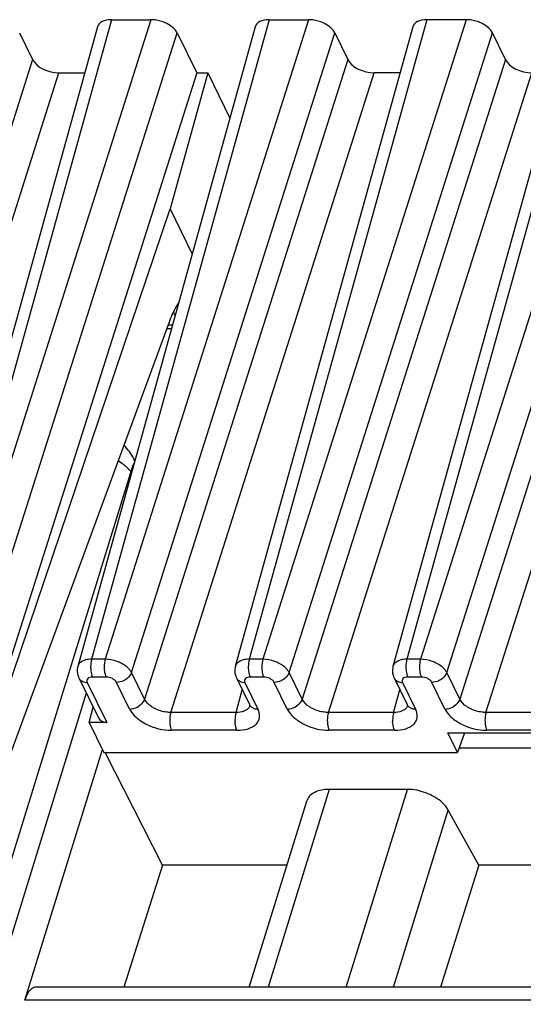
# Model space of a CAD drawing. Header units: millimetres. Extents: x 0 to 841, y 0 to 594.
# Tile 164 of 237: x 558 to 569, y 147 to 170. Entities that reach past the tile are written whole.
import ezdxf

# ---------------------------------------------------------------- set-up
doc = ezdxf.new("R2010")
doc.units = ezdxf.units.MM
doc.header["$LTSCALE"] = 46.255
doc.layers.get('0').update_dxf_attribs({"linetype": 'CONTINUOUS'})

msp = doc.modelspace()

# ---------------------------------------------------------------- linework, layer by layer
at = {"color": 9, "linetype": 'CONTINUOUS'}
for p, q in [((559.78754, 169.74045), (555.63789, 154.80576)), ((560.70874, 169.74045), (555.95442, 154.80576)), ((563.47179, 169.74045), (559.32214, 154.80576)), ((564.39299, 169.74045), (559.63867, 154.80576)), ((567.15603, 169.74045), (563.00638, 154.80576)), ((568.07723, 169.74045), (563.32291, 154.80576)), ((570.84028, 169.74045), (566.69063, 154.80576)), ((571.76148, 169.74045), (567.00716, 154.80576)), ((556.56738, 154.495), (561.3217, 169.42969)), ((560.25163, 154.495), (565.00595, 169.42969)), ((563.93587, 154.495), (568.69019, 169.42969)), ((567.62011, 154.495), (572.37443, 169.42969)), ((557.94255, 168.80799), (553.18823, 153.8733)), ((565.31104, 168.80799), (560.55671, 153.8733)), ((568.99528, 168.80799), (564.24096, 153.8733)), ((572.67952, 168.80799), (567.9252, 153.8733)), ((553.80118, 153.56254), (558.55551, 168.49723)), ((561.16967, 153.56254), (565.92399, 168.49723)), ((564.85392, 153.56254), (569.60824, 168.49723)), ((568.53816, 153.56254), (573.29248, 168.49723)), ((561.20929, 162.60497), (561.107, 162.60497)), ((560.29389, 159.34524), (560.29378, 159.3449)), ((559.63867, 154.80576), (559.32214, 154.80576)), ((563.32291, 154.80576), (563.00638, 154.80576)), ((567.00716, 154.80576), (566.69063, 154.80576)), ((559.65882, 154.38841), (559.34228, 154.38841)), ((560.55671, 153.8733), (560.25163, 154.495)), ((563.34306, 154.38841), (563.02652, 154.38841)), ((564.24096, 153.8733), (563.93587, 154.495)), ((567.02731, 154.38841), (566.71077, 154.38841)), ((567.9252, 153.8733), (567.62011, 154.495)), ((559.2191, 154.26411), (559.67825, 153.32845)), ((560.20909, 153.6424), (559.904, 154.26411)), ((562.69554, 153.56254), (562.84226, 154.09058)), ((562.90334, 154.26411), (563.20843, 153.6424)), ((563.89333, 153.6424), (563.58824, 154.26411)), ((566.37979, 153.56254), (566.52651, 154.09058)), ((566.58758, 154.26411), (566.89268, 153.6424)), ((567.57758, 153.6424), (567.27248, 154.26411)), ((559.19581, 154.01358), (542.42609, 99.74675)), ((562.69554, 153.56254), (561.16967, 153.56254)), ((566.37979, 153.56254), (564.85392, 153.56254)), ((570.06403, 153.56254), (568.53816, 153.56254)), ((562.71569, 153.14519), (561.18982, 153.14519)), ((566.39993, 153.14519), (564.87406, 153.14519)), ((570.08418, 153.14519), (568.55831, 153.14519)), ((564.87154, 151.76549), (563.44432, 147.147)), ((565.2739, 147.147), (566.70112, 151.76549)), ((566.37892, 147.147), (567.6569, 151.28254)), ((577.6583, 146.84429), (557.76309, 146.84429))]:
    msp.add_line(p, q, dxfattribs=at)
at = {"color": 7, "linetype": 'CONTINUOUS'}
for p, q in [((559.78754, 169.74045), (560.70874, 169.74045)), ((563.47179, 169.74045), (564.39299, 169.74045)), ((568.07723, 169.74045), (567.15603, 169.74045)), ((559.46107, 169.5728), (555.31102, 154.63666)), ((563.14532, 169.5728), (558.99527, 154.63666)), ((566.82956, 169.5728), (562.67951, 154.63666)), ((570.51381, 169.5728), (566.36375, 154.63666)), ((557.63746, 169.42969), (557.94255, 168.80799)), ((561.3217, 169.42969), (561.77929, 168.49723)), ((565.00595, 169.42969), (565.31104, 168.80799)), ((568.99528, 168.80799), (568.69019, 169.42969)), ((561.77929, 168.49723), (557.02497, 153.56254)), ((558.55551, 168.49723), (559.16223, 168.49723)), ((562.03735, 168.49723), (561.15469, 165.32052)), ((561.77929, 168.49723), (562.03735, 168.49723)), ((562.03735, 168.49723), (562.55396, 167.44449)), ((566.53071, 168.49723), (565.92399, 168.49723)), ((557.09421, 153.32845), (561.15469, 165.32052)), ((561.15469, 165.32052), (561.6713, 164.26778)), ((561.1339, 162.67809), (557.43695, 152.63002)), ((561.07969, 162.53074), (561.18866, 162.53074)), ((560.30481, 159.49019), (560.32966, 159.43956)), ((541.77571, 99.42039), (560.29378, 159.3449)), ((559.0224, 154.36694), (559.48086, 153.43271)), ((562.70664, 154.36694), (563.012, 153.7447)), ((566.39089, 154.36694), (566.69624, 153.7447)), ((559.26295, 153.32845), (559.35557, 153.68801)), ((559.67825, 153.32845), (559.26295, 153.32845)), ((559.26295, 153.32845), (559.60569, 152.63002)), ((567.64778, 153.08303), (572.25309, 153.08303)), ((567.87009, 152.63002), (567.64778, 153.08303)), ((568.03676, 153.08303), (567.87009, 152.63002)), ((557.76309, 146.84429), (559.57214, 152.69839)), ((567.91016, 152.73894), (572.42194, 152.73894)), ((559.60569, 152.63002), (567.87009, 152.63002)), ((560.97465, 149.9951), (559.63985, 152.63002)), ((566.70112, 151.76549), (564.87154, 151.76549)), ((563.0047, 147.147), (564.34769, 151.49291)), ((568.37305, 149.9951), (567.6569, 151.28254)), ((560.97465, 149.9951), (560.0776, 147.147)), ((563.88483, 149.9951), (560.97465, 149.9951)), ((568.37305, 149.9951), (567.47498, 147.147)), ((572.41385, 149.9951), (568.37305, 149.9951)), ((577.75184, 147.147), (558.01686, 147.147))]:
    msp.add_line(p, q, dxfattribs=at)
for points in [[(558.99575, 154.6368), (558.98917, 154.60883), (558.98345, 154.56571), (558.98283, 154.52176), (558.98735, 154.47758), (558.997, 154.43385), (559.01168, 154.39124), (559.02295, 154.36625)], [(562.67999, 154.6368), (562.67342, 154.60883), (562.6677, 154.56571), (562.66707, 154.52176), (562.67159, 154.47758), (562.68124, 154.43385), (562.69593, 154.39124), (562.7072, 154.36625)], [(566.36424, 154.6368), (566.35766, 154.60883), (566.35194, 154.56571), (566.35131, 154.52176), (566.35584, 154.47758), (566.36549, 154.43385), (566.38017, 154.39124), (566.39144, 154.36625)], [(563.01255, 153.74396), (563.01456, 153.73967), (563.01899, 153.72816), (563.02039, 153.72292), (563.02052, 153.72255)], [(566.6968, 153.74396), (566.6988, 153.73967), (566.70323, 153.72816), (566.70463, 153.72292), (566.70476, 153.72255)]]:
    msp.add_lwpolyline(points, dxfattribs=at)
for centre, radius, start, end in [((559.38533, 162.12635), 2.0114, 22.01425, 23.244589), ((559.23091, 162.06407), 2.1779, 20.488463, 22.010518), ((559.40708, 159.04965), 1, 26.025403, 48.183138)]:
    msp.add_arc(centre, radius, start, end, dxfattribs=at)
at = {"color": 9, "linetype": 'CONTINUOUS'}
for centre, radius, start, end in [((559.22858, 158.24872), 1.38359, 53.247125, 59.0115), ((560.61225, 159.24593), 0.33349, 150.975445, 162.675133), ((559.83567, 159.25976), 0.52266, 19.63848, 26.007783), ((559.16323, 154.43514), 0.15628, 206.152442, 221.541423), ((562.84747, 154.43514), 0.15628, 206.152442, 221.541423), ((566.53172, 154.43514), 0.15628, 206.152442, 221.541423), ((559.21902, 154.56602), 0.30192, 265.545224, 270.015041), ((562.90326, 154.56602), 0.30192, 265.545224, 270.015041), ((566.58751, 154.56602), 0.30192, 265.545224, 270.015041), ((562.84154, 153.78589), 0.18987, 315.086978, 323.084163), ((563.15256, 153.81345), 0.1563, 206.064344, 221.545431), ((566.52579, 153.78589), 0.18987, 315.086978, 323.084163), ((566.8368, 153.81345), 0.1563, 206.064344, 221.545431)]:
    msp.add_arc(centre, radius, start, end, dxfattribs=at)
at = {"color": 7, "linetype": 'CONTINUOUS'}
for centre, major_axis, ratio, start_param, end_param in [((559.94023, 169.4296), (0.47782, -0.14773), 0.57239492, 2.06604593, 3.15810279), ((560.86115, 169.4296), (0.47774, -0.14756), 0.57268648, 6.77810472, 8.34859646), ((563.62447, 169.4296), (0.47782, -0.14773), 0.57239492, 2.06604593, 3.15810279), ((564.54539, 169.4296), (0.47774, -0.14756), 0.57268648, 6.77810472, 8.34859646), ((567.30872, 169.4296), (0.47782, -0.14773), 0.57239492, 2.06604593, 3.15808391), ((568.22964, 169.4296), (0.47774, -0.14756), 0.57268648, 0.49491942, 2.06541116), ((558.4031, 168.80808), (0.47774, -0.14756), 0.57268648, -2.64667324, -1.0761815), ((565.77159, 168.80808), (0.47774, -0.14756), 0.57268648, 3.63651207, 5.20700381), ((569.45583, 168.80808), (0.47774, -0.14756), 0.57268648, 3.63651207, 5.20700381), ((559.74928, 153.5667), (0.26737, 0.13609), 0.73141292, 3.13092037, 4.10441231)]:
    msp.add_ellipse(centre, major_axis=major_axis, ratio=ratio, start_param=start_param, end_param=end_param, dxfattribs=at)
for points, knots in [([(561.35709, 163.13744), (561.3353, 163.10581), (561.24499, 162.96095), (561.17756, 162.80278), (561.1339, 162.67809)], [0, 0, 0, 0, 0.22524591, 1, 1, 1, 1]), ([(564.87154, 151.76549), (564.82702, 151.76549), (564.67316, 151.75596), (564.51347, 151.70182), (564.43275, 151.62602)], [0, 0, 0, 0, 0.28674265, 1, 1, 1, 1]), ([(567.26739, 151.62602), (567.22313, 151.64839), (567.04386, 151.72606), (566.84687, 151.76549), (566.70112, 151.76549)], [0, 0, 0, 0, 0.25386908, 1, 1, 1, 1]), ([(564.43275, 151.62602), (564.42272, 151.6166), (564.38618, 151.57821), (564.35924, 151.5304), (564.34765, 151.49293)], [0, 0, 0, 0, 0.2596683, 1, 1, 1, 1]), ([(567.6569, 151.28254), (567.638, 151.31651), (567.53677, 151.45993), (567.38851, 151.56482), (567.26739, 151.62602)], [0, 0, 0, 0, 0.22267824, 1, 1, 1, 1]), ([(557.91741, 147.10959), (557.8819, 147.08203), (557.81835, 146.99667), (557.78034, 146.90011), (557.76309, 146.84429)], [0, 0, 0, 0, 0.43482843, 1, 1, 1, 1])]:
    msp.add_open_spline(points, degree=3, knots=knots, dxfattribs=at)
at = {"color": 9, "linetype": 'CONTINUOUS'}
for points, knots in [([(560.17218, 159.25845), (560.16338, 159.26708), (560.12652, 159.30196), (560.08722, 159.33426), (560.05647, 159.35729)], [0, 0, 0, 0, 0.24289759, 1, 1, 1, 1]), ([(559.24432, 154.80038), (559.22332, 154.79757), (559.15049, 154.7837), (559.07817, 154.75097), (559.04072, 154.71303)], [0, 0, 0, 0, 0.28446801, 1, 1, 1, 1]), ([(559.32214, 154.80576), (559.31729, 154.78951), (559.30054, 154.71766), (559.29623, 154.64316), (559.29897, 154.5865)], [0, 0, 0, 0, 0.23018471, 1, 1, 1, 1]), ([(559.63868, 154.80575), (559.63383, 154.7895), (559.61708, 154.71766), (559.61277, 154.64316), (559.6155, 154.58651)], [0, 0, 0, 0, 0.23018675, 1, 1, 1, 1]), ([(560.00839, 154.71303), (559.9796, 154.72759), (559.86238, 154.77811), (559.73405, 154.80505), (559.63868, 154.80575)], [0, 0, 0, 0, 0.25271549, 1, 1, 1, 1]), ([(562.92857, 154.80038), (562.90756, 154.79757), (562.83473, 154.7837), (562.76242, 154.75097), (562.72497, 154.71303)], [0, 0, 0, 0, 0.28446801, 1, 1, 1, 1]), ([(563.00638, 154.80576), (563.00154, 154.78951), (562.98478, 154.71766), (562.98047, 154.64316), (562.98321, 154.5865)], [0, 0, 0, 0, 0.23018471, 1, 1, 1, 1]), ([(563.32292, 154.80575), (563.31808, 154.7895), (563.30132, 154.71766), (563.29701, 154.64316), (563.29975, 154.58651)], [0, 0, 0, 0, 0.23018675, 1, 1, 1, 1]), ([(563.69263, 154.71303), (563.66385, 154.72759), (563.54663, 154.77811), (563.4183, 154.80505), (563.32292, 154.80575)], [0, 0, 0, 0, 0.25271549, 1, 1, 1, 1]), ([(566.61281, 154.80038), (566.5918, 154.79757), (566.51898, 154.7837), (566.44666, 154.75097), (566.40921, 154.71303)], [0, 0, 0, 0, 0.28446801, 1, 1, 1, 1]), ([(566.69063, 154.80576), (566.68578, 154.78951), (566.66903, 154.71766), (566.66472, 154.64316), (566.66745, 154.5865)], [0, 0, 0, 0, 0.23018471, 1, 1, 1, 1]), ([(567.00716, 154.80575), (567.00232, 154.7895), (566.98557, 154.71766), (566.98126, 154.64316), (566.98399, 154.58651)], [0, 0, 0, 0, 0.23018675, 1, 1, 1, 1]), ([(567.37687, 154.71303), (567.34809, 154.72759), (567.23087, 154.77811), (567.10254, 154.80505), (567.00716, 154.80575)], [0, 0, 0, 0, 0.25271549, 1, 1, 1, 1]), ([(559.29897, 154.5865), (559.29988, 154.56759), (559.30599, 154.50022), (559.32075, 154.43228), (559.34228, 154.38841)], [0, 0, 0, 0, 0.27926236, 1, 1, 1, 1]), ([(559.6155, 154.58651), (559.61641, 154.56759), (559.62252, 154.50023), (559.63729, 154.43228), (559.65881, 154.38841)], [0, 0, 0, 0, 0.27926252, 1, 1, 1, 1]), ([(560.25163, 154.495), (560.24096, 154.51628), (560.17943, 154.60836), (560.08525, 154.67414), (560.00838, 154.71303)], [0, 0, 0, 0, 0.21645922, 1, 1, 1, 1]), ([(562.98321, 154.5865), (562.98412, 154.56759), (562.99024, 154.50022), (563.005, 154.43228), (563.02653, 154.38841)], [0, 0, 0, 0, 0.27926236, 1, 1, 1, 1]), ([(563.29975, 154.58651), (563.30066, 154.56759), (563.30677, 154.50023), (563.32153, 154.43228), (563.34306, 154.38841)], [0, 0, 0, 0, 0.27926252, 1, 1, 1, 1]), ([(563.93587, 154.495), (563.9252, 154.51628), (563.86368, 154.60836), (563.76949, 154.67414), (563.69263, 154.71303)], [0, 0, 0, 0, 0.21645922, 1, 1, 1, 1]), ([(566.66745, 154.5865), (566.66837, 154.56759), (566.67448, 154.50022), (566.68924, 154.43228), (566.71077, 154.38841)], [0, 0, 0, 0, 0.27926236, 1, 1, 1, 1]), ([(566.98399, 154.58651), (566.9849, 154.56759), (566.99101, 154.50023), (567.00578, 154.43228), (567.0273, 154.38841)], [0, 0, 0, 0, 0.27926252, 1, 1, 1, 1]), ([(567.62011, 154.495), (567.60944, 154.51628), (567.54792, 154.60836), (567.45374, 154.67414), (567.37687, 154.71303)], [0, 0, 0, 0, 0.21645922, 1, 1, 1, 1]), ([(559.04626, 154.3315), (559.06253, 154.31316), (559.09083, 154.29337), (559.12174, 154.28102), (559.13005, 154.2782)], [0, 0, 0, 0, 0.73632316, 1, 1, 1, 1]), ([(559.34228, 154.38841), (559.32011, 154.38841), (559.27979, 154.38372), (559.22847, 154.35811), (559.20355, 154.31127), (559.21193, 154.27859), (559.2191, 154.26411)], [0, 0, 0, 0, 0.31103097, 0.5625505, 0.77339407, 1, 1, 1, 1]), ([(559.904, 154.26411), (559.88476, 154.30331), (559.80334, 154.3647), (559.70965, 154.3885), (559.65882, 154.38841)], [0, 0, 0, 0, 0.46206384, 1, 1, 1, 1]), ([(560.1185, 154.33149), (560.10241, 154.32081), (560.03655, 154.28384), (559.9602, 154.26411), (559.904, 154.26411)], [0, 0, 0, 0, 0.25575644, 1, 1, 1, 1]), ([(560.25163, 154.495), (560.24646, 154.47931), (560.21671, 154.4144), (560.16389, 154.36165), (560.1185, 154.33149)], [0, 0, 0, 0, 0.23262028, 1, 1, 1, 1]), ([(562.7305, 154.3315), (562.74678, 154.31316), (562.77508, 154.29337), (562.80598, 154.28102), (562.8143, 154.2782)], [0, 0, 0, 0, 0.73632316, 1, 1, 1, 1]), ([(563.02652, 154.38841), (563.00435, 154.38841), (562.96404, 154.38372), (562.91272, 154.35811), (562.8878, 154.31127), (562.89618, 154.27859), (562.90334, 154.26411)], [0, 0, 0, 0, 0.31103097, 0.5625505, 0.77339407, 1, 1, 1, 1]), ([(563.58824, 154.26411), (563.56901, 154.30331), (563.48758, 154.3647), (563.39389, 154.3885), (563.34306, 154.38841)], [0, 0, 0, 0, 0.46206384, 1, 1, 1, 1]), ([(563.80274, 154.33149), (563.78665, 154.32081), (563.7208, 154.28384), (563.64444, 154.26411), (563.58824, 154.26411)], [0, 0, 0, 0, 0.25575644, 1, 1, 1, 1]), ([(563.93587, 154.495), (563.9307, 154.47931), (563.90096, 154.4144), (563.84814, 154.36165), (563.80274, 154.33149)], [0, 0, 0, 0, 0.23262028, 1, 1, 1, 1]), ([(566.41475, 154.3315), (566.43102, 154.31316), (566.45932, 154.29337), (566.49022, 154.28102), (566.49854, 154.2782)], [0, 0, 0, 0, 0.73632316, 1, 1, 1, 1]), ([(566.71077, 154.38841), (566.6886, 154.38841), (566.64828, 154.38372), (566.59696, 154.35811), (566.57204, 154.31127), (566.58042, 154.27859), (566.58758, 154.26411)], [0, 0, 0, 0, 0.31103097, 0.5625505, 0.77339407, 1, 1, 1, 1]), ([(567.27248, 154.26411), (567.25325, 154.30331), (567.17182, 154.3647), (567.07813, 154.3885), (567.02731, 154.38841)], [0, 0, 0, 0, 0.46206384, 1, 1, 1, 1]), ([(567.48698, 154.33149), (567.4709, 154.32081), (567.40504, 154.28384), (567.32868, 154.26411), (567.27249, 154.26411)], [0, 0, 0, 0, 0.25575644, 1, 1, 1, 1]), ([(567.62011, 154.495), (567.61494, 154.47931), (567.5852, 154.4144), (567.53238, 154.36165), (567.48698, 154.33149)], [0, 0, 0, 0, 0.23262028, 1, 1, 1, 1]), ([(560.55673, 153.8733), (560.55156, 153.85761), (560.52181, 153.79269), (560.46899, 153.73994), (560.42359, 153.70978)], [0, 0, 0, 0, 0.23262178, 1, 1, 1, 1]), ([(560.79885, 153.65182), (560.77121, 153.66586), (560.67666, 153.72153), (560.59089, 153.80172), (560.55672, 153.87328)], [0, 0, 0, 0, 0.2810992, 1, 1, 1, 1]), ([(564.24097, 153.8733), (564.2358, 153.85761), (564.20606, 153.79269), (564.15323, 153.73994), (564.10783, 153.70978)], [0, 0, 0, 0, 0.23262178, 1, 1, 1, 1]), ([(564.4831, 153.65182), (564.45545, 153.66586), (564.3609, 153.72153), (564.27513, 153.80172), (564.24096, 153.87328)], [0, 0, 0, 0, 0.2810992, 1, 1, 1, 1]), ([(567.92521, 153.8733), (567.92004, 153.85761), (567.8903, 153.79269), (567.83748, 153.73994), (567.79208, 153.70978)], [0, 0, 0, 0, 0.23262178, 1, 1, 1, 1]), ([(568.16734, 153.65182), (568.1397, 153.66586), (568.04514, 153.72153), (567.95938, 153.80172), (567.92521, 153.87328)], [0, 0, 0, 0, 0.2810992, 1, 1, 1, 1]), ([(560.20909, 153.6424), (560.22738, 153.6424), (560.30281, 153.64909), (560.37591, 153.67811), (560.42359, 153.70978)], [0, 0, 0, 0, 0.24219808, 1, 1, 1, 1]), ([(560.20909, 153.6424), (560.24448, 153.5699), (560.36245, 153.43128), (560.68238, 153.2233), (560.98647, 153.14519), (561.18982, 153.14519)], [0, 0, 0, 0, 0.2122598, 0.46498156, 1, 1, 1, 1]), ([(561.16967, 153.56254), (561.13862, 153.56226), (561.01088, 153.56992), (560.88511, 153.60801), (560.79886, 153.65183)], [0, 0, 0, 0, 0.24297585, 1, 1, 1, 1]), ([(562.93145, 153.61724), (562.91601, 153.60788), (562.84232, 153.57258), (562.7588, 153.56188), (562.69553, 153.56253)], [0, 0, 0, 0, 0.2220523, 1, 1, 1, 1]), ([(562.71569, 153.14519), (562.8044, 153.14509), (562.96581, 153.16335), (563.14342, 153.25447), (563.22408, 153.36273), (563.26124, 153.4853), (563.23691, 153.58437), (563.20843, 153.6424)], [0, 0, 0, 0, 0.31021664, 0.56082707, 0.66931171, 0.77393403, 1, 1, 1, 1]), ([(563.03558, 153.70979), (563.0519, 153.69141), (563.08028, 153.67158), (563.11127, 153.65923), (563.11961, 153.65641)], [0, 0, 0, 0, 0.736284, 1, 1, 1, 1]), ([(563.89333, 153.6424), (563.91162, 153.6424), (563.98705, 153.64909), (564.06015, 153.67811), (564.10783, 153.70978)], [0, 0, 0, 0, 0.24219808, 1, 1, 1, 1]), ([(563.89333, 153.6424), (563.92872, 153.5699), (564.04669, 153.43128), (564.36662, 153.2233), (564.67072, 153.14519), (564.87406, 153.14519)], [0, 0, 0, 0, 0.2122598, 0.46498156, 1, 1, 1, 1]), ([(564.85392, 153.56254), (564.82287, 153.56226), (564.69513, 153.56992), (564.56936, 153.60801), (564.4831, 153.65183)], [0, 0, 0, 0, 0.24297585, 1, 1, 1, 1]), ([(566.61569, 153.61724), (566.60025, 153.60788), (566.52656, 153.57258), (566.44304, 153.56188), (566.37978, 153.56253)], [0, 0, 0, 0, 0.2220523, 1, 1, 1, 1]), ([(566.39993, 153.14519), (566.48864, 153.14509), (566.65005, 153.16335), (566.82766, 153.25447), (566.90832, 153.36273), (566.94549, 153.4853), (566.92115, 153.58437), (566.89268, 153.6424)], [0, 0, 0, 0, 0.31021664, 0.56082707, 0.66931171, 0.77393403, 1, 1, 1, 1]), ([(566.71982, 153.70979), (566.73614, 153.69141), (566.76452, 153.67158), (566.79551, 153.65923), (566.80385, 153.65641)], [0, 0, 0, 0, 0.736284, 1, 1, 1, 1]), ([(567.57757, 153.6424), (567.59587, 153.6424), (567.67129, 153.64909), (567.7444, 153.67811), (567.79208, 153.70978)], [0, 0, 0, 0, 0.24219808, 1, 1, 1, 1]), ([(567.57758, 153.6424), (567.61296, 153.5699), (567.73093, 153.43128), (568.05086, 153.2233), (568.35496, 153.14519), (568.55831, 153.14519)], [0, 0, 0, 0, 0.2122598, 0.46498156, 1, 1, 1, 1]), ([(568.53816, 153.56254), (568.50711, 153.56226), (568.37937, 153.56992), (568.2536, 153.60801), (568.16735, 153.65183)], [0, 0, 0, 0, 0.24297585, 1, 1, 1, 1]), ([(561.16967, 153.56254), (561.16483, 153.54629), (561.14808, 153.47444), (561.14377, 153.39994), (561.1465, 153.34328)], [0, 0, 0, 0, 0.23018472, 1, 1, 1, 1]), ([(562.69554, 153.56255), (562.69069, 153.5463), (562.67394, 153.47445), (562.66963, 153.39994), (562.67237, 153.34328)], [0, 0, 0, 0, 0.23018577, 1, 1, 1, 1]), ([(564.85392, 153.56254), (564.84907, 153.54629), (564.83232, 153.47444), (564.82801, 153.39994), (564.83074, 153.34328)], [0, 0, 0, 0, 0.23018472, 1, 1, 1, 1]), ([(566.37978, 153.56255), (566.37494, 153.5463), (566.35819, 153.47445), (566.35388, 153.39994), (566.35661, 153.34328)], [0, 0, 0, 0, 0.23018577, 1, 1, 1, 1]), ([(568.53816, 153.56254), (568.53332, 153.54629), (568.51656, 153.47444), (568.51225, 153.39994), (568.51499, 153.34328)], [0, 0, 0, 0, 0.23018472, 1, 1, 1, 1]), ([(561.1465, 153.34328), (561.14741, 153.32437), (561.15353, 153.257), (561.16829, 153.18906), (561.18982, 153.14519)], [0, 0, 0, 0, 0.27926253, 1, 1, 1, 1]), ([(562.71569, 153.14519), (562.70928, 153.15825), (562.68478, 153.22174), (562.67494, 153.29005), (562.67237, 153.34328)], [0, 0, 0, 0, 0.21443561, 1, 1, 1, 1]), ([(564.83074, 153.34328), (564.83166, 153.32437), (564.83777, 153.257), (564.85253, 153.18906), (564.87406, 153.14519)], [0, 0, 0, 0, 0.27926253, 1, 1, 1, 1]), ([(566.39993, 153.14519), (566.39352, 153.15825), (566.36903, 153.22174), (566.35918, 153.29005), (566.35661, 153.34328)], [0, 0, 0, 0, 0.21443561, 1, 1, 1, 1]), ([(568.51499, 153.34328), (568.5159, 153.32437), (568.52201, 153.257), (568.53678, 153.18906), (568.55831, 153.14519)], [0, 0, 0, 0, 0.27926253, 1, 1, 1, 1])]:
    msp.add_open_spline(points, degree=3, knots=knots, dxfattribs=at)
for points in [[(560.24359, 159.18012), (560.22138, 159.2076), (560.19739, 159.2337), (560.17218, 159.25845)], [(559.32214, 154.80576), (559.29614, 154.80553), (559.27009, 154.80383), (559.24432, 154.80038)], [(563.00638, 154.80576), (562.98038, 154.80553), (562.95434, 154.80383), (562.92857, 154.80038)], [(566.69063, 154.80576), (566.66463, 154.80553), (566.63858, 154.80383), (566.61281, 154.80038)], [(559.04072, 154.71303), (559.02, 154.69203), (559.00363, 154.66523), (558.99575, 154.6368)], [(562.72497, 154.71303), (562.70424, 154.69203), (562.68788, 154.66523), (562.68, 154.6368)], [(566.40921, 154.71303), (566.38849, 154.69203), (566.37212, 154.66523), (566.36424, 154.6368)], [(559.13005, 154.2782), (559.15115, 154.27104), (559.17336, 154.26676), (559.19557, 154.26502)], [(562.8143, 154.2782), (562.83539, 154.27104), (562.8576, 154.26676), (562.87981, 154.26502)], [(566.49854, 154.2782), (566.51963, 154.27104), (566.54185, 154.26676), (566.56406, 154.26502)], [(562.9553, 153.63359), (562.94769, 153.62769), (562.93969, 153.62224), (562.93145, 153.61724)], [(562.976, 153.65182), (562.96951, 153.6453), (562.96257, 153.63922), (562.9553, 153.63359)], [(563.02112, 153.72727), (563.01539, 153.70742), (563.00574, 153.68838), (562.99335, 153.67184)], [(563.11961, 153.65641), (563.148, 153.64681), (563.17846, 153.6424), (563.20843, 153.6424)], [(566.63955, 153.63359), (566.63193, 153.62769), (566.62394, 153.62224), (566.61569, 153.61724)], [(566.66024, 153.65182), (566.65376, 153.6453), (566.64681, 153.63922), (566.63955, 153.63359)], [(566.70537, 153.72727), (566.69964, 153.70742), (566.68998, 153.68838), (566.67759, 153.67184)], [(566.80385, 153.65641), (566.83225, 153.64681), (566.8627, 153.6424), (566.89267, 153.6424)]]:
    msp.add_open_spline(points, degree=3, dxfattribs=at)
at = {"color": 7, "linetype": 'CONTINUOUS'}
for points in [[(557.9719, 147.13957), (557.95223, 147.13302), (557.93379, 147.1223), (557.91741, 147.10959)], [(558.01686, 147.14699), (558.00167, 147.14699), (557.98631, 147.14437), (557.9719, 147.13957)]]:
    msp.add_open_spline(points, degree=3, dxfattribs=at)

doc.saveas('drawing.dxf')
